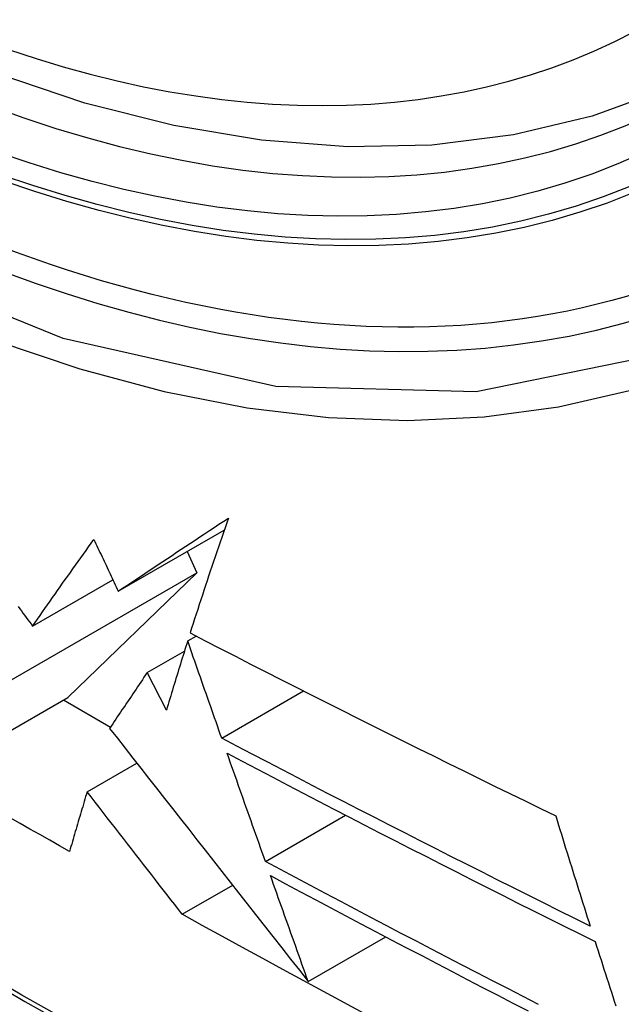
# Model space of a CAD drawing. Header units: inches. Extents: x 635 to 746, y 249 to 346.
# Tile 13 of 119: x 636.258 to 636.359, y 322.487 to 322.652. Entities that reach past the tile are written whole.
import ezdxf

# ---------------------------------------------------------------- set-up
doc = ezdxf.new("R2010")
doc.units = ezdxf.units.IN
doc.header["$MEASUREMENT"] = 0
doc.layers.add('Visible Edges(ANSI)', color=7, linetype='Continuous', lineweight=25)
doc.layers.add('Visible Tangent Edges(ANSI)', color=7, linetype='Continuous', lineweight=25)

msp = doc.modelspace()

# ---------------------------------------------------------------- linework, layer by layer
at = {"layer": 'Visible Edges(ANSI)'}
for p, q in [((636.27445, 322.55653), (636.29222, 322.56679)), ((636.286, 322.5632), (636.2876, 322.55961)), ((636.25579, 322.54124), (636.2876, 322.55961)), ((636.26012, 322.55068), (636.27355, 322.55844)), ((636.2876, 322.55961), (636.26604, 322.53872)), ((636.28609, 322.54821), (636.28749, 322.54902)), ((636.2793, 322.54288), (636.28554, 322.54649)), ((636.28252, 322.53657), (636.2793, 322.54288)), ((636.24417, 322.5261), (636.26604, 322.53872)), ((636.29179, 322.53192), (636.30547, 322.53982)), ((636.2653, 322.5383), (636.27316, 322.53375)), ((636.26924, 322.52293), (636.27756, 322.52773)), ((636.2991, 322.51124), (636.31254, 322.51899)), ((636.28517, 322.50238), (636.29362, 322.50725)), ((636.30628, 322.4911), (636.31927, 322.4986))]:
    msp.add_line(p, q, dxfattribs=at)
at = {"layer": 'Visible Edges(ANSI)', "flags": 128}
for points in [[(636.37827, 322.64665), (636.3664, 322.64071), (636.35383, 322.63617), (636.34067, 322.63303), (636.327, 322.63131), (636.31291, 322.63102), (636.29847, 322.63211), (636.28377, 322.63457), (636.26885, 322.63835), (636.25378, 322.64343), (636.23863, 322.64978), (636.22345, 322.65734), (636.2083, 322.66609), (636.19325, 322.67596), (636.17835, 322.68693), (636.16366, 322.69894), (636.14924, 322.71193), (636.13516, 322.72583), (636.12148, 322.7406)], [(636.27445, 322.55653), (636.27518, 322.55702), (636.27592, 322.55751), (636.27666, 322.55801), (636.27741, 322.55851), (636.27816, 322.559), (636.27891, 322.5595), (636.27966, 322.56), (636.28041, 322.56051), (636.28117, 322.56101), (636.28193, 322.56152), (636.2827, 322.56203), (636.28347, 322.56254), (636.28424, 322.56305), (636.28501, 322.56356), (636.28579, 322.56408), (636.28657, 322.5646), (636.28735, 322.56511), (636.28814, 322.56564), (636.28893, 322.56616), (636.28972, 322.56668), (636.29052, 322.56721), (636.29132, 322.56774), (636.29212, 322.56827), (636.29293, 322.5688)], [(636.29293, 322.5688), (636.29264, 322.56799), (636.29235, 322.56717), (636.29207, 322.56636), (636.29179, 322.56554), (636.29151, 322.56473), (636.29123, 322.56392), (636.29095, 322.56311), (636.29068, 322.5623), (636.29041, 322.56149), (636.29013, 322.56068), (636.28986, 322.55988), (636.2896, 322.55907), (636.28933, 322.55827), (636.28906, 322.55747), (636.2888, 322.55667), (636.28854, 322.55587), (636.28828, 322.55507), (636.28802, 322.55428), (636.28776, 322.55348), (636.28751, 322.55269), (636.28725, 322.5519), (636.287, 322.55111), (636.28675, 322.55032), (636.2865, 322.54953)], [(636.26012, 322.55068), (636.26053, 322.55127), (636.26094, 322.55186), (636.26136, 322.55246), (636.26177, 322.55305), (636.26219, 322.55365), (636.26261, 322.55425), (636.26303, 322.55485), (636.26345, 322.55545), (636.26387, 322.55605), (636.2643, 322.55666), (636.26472, 322.55726), (636.26515, 322.55787), (636.26558, 322.55847), (636.26601, 322.55908), (636.26644, 322.55969), (636.26688, 322.5603), (636.26731, 322.56091), (636.26775, 322.56152), (636.26818, 322.56213), (636.26862, 322.56275), (636.26906, 322.56336), (636.2695, 322.56397), (636.26994, 322.56459), (636.27039, 322.5652)], [(636.27039, 322.5652), (636.27056, 322.56484), (636.27072, 322.56448), (636.27089, 322.56412), (636.27106, 322.56376), (636.27123, 322.56339), (636.2714, 322.56303), (636.27157, 322.56267), (636.27174, 322.56231), (636.27191, 322.56195), (636.27208, 322.56159), (636.27225, 322.56123), (636.27242, 322.56087), (636.27259, 322.5605), (636.27276, 322.56014), (636.27293, 322.55978), (636.27309, 322.55942), (636.27326, 322.55906), (636.27343, 322.5587), (636.2736, 322.55834), (636.27377, 322.55798), (636.27394, 322.55761), (636.27411, 322.55725), (636.27428, 322.55689), (636.27445, 322.55653)], [(636.25769, 322.55395), (636.25796, 322.55358), (636.25823, 322.55322), (636.2585, 322.55285), (636.25877, 322.55249), (636.25904, 322.55213), (636.25931, 322.55176), (636.25958, 322.5514), (636.25985, 322.55104), (636.26012, 322.55068)], [(636.2865, 322.54953), (636.28902, 322.54823), (636.29155, 322.54692), (636.29408, 322.54562), (636.29661, 322.54432), (636.29915, 322.54303), (636.30169, 322.54173), (636.30423, 322.54044), (636.30678, 322.53915), (636.30933, 322.53786), (636.31188, 322.53658), (636.31444, 322.5353), (636.31699, 322.53402), (636.31955, 322.53274), (636.32211, 322.53147), (636.32467, 322.53019), (636.32723, 322.52893), (636.32979, 322.52766), (636.33235, 322.5264), (636.33491, 322.52514), (636.33747, 322.52388), (636.34003, 322.52263), (636.34259, 322.52138), (636.34515, 322.52013), (636.34771, 322.51888)], [(636.28609, 322.54821), (636.28593, 322.54773), (636.28578, 322.54724), (636.28563, 322.54675), (636.28547, 322.54626), (636.28532, 322.54577), (636.28517, 322.54529), (636.28502, 322.5448), (636.28487, 322.54431), (636.28472, 322.54382), (636.28457, 322.54334), (636.28442, 322.54285), (636.28427, 322.54237), (636.28412, 322.54188), (636.28398, 322.5414), (636.28383, 322.54091), (636.28368, 322.54043), (636.28353, 322.53994), (636.28339, 322.53946), (636.28324, 322.53898), (636.2831, 322.53849), (636.28295, 322.53801), (636.28281, 322.53753), (636.28266, 322.53705), (636.28252, 322.53657)], [(636.29179, 322.53192), (636.29155, 322.5326), (636.29132, 322.53327), (636.29108, 322.53395), (636.29084, 322.53463), (636.2906, 322.53531), (636.29036, 322.53598), (636.29012, 322.53666), (636.28989, 322.53734), (636.28965, 322.53802), (636.28941, 322.5387), (636.28917, 322.53938), (636.28893, 322.54006), (636.2887, 322.54074), (636.28846, 322.54142), (636.28822, 322.5421), (636.28798, 322.54278), (636.28775, 322.54346), (636.28751, 322.54414), (636.28727, 322.54482), (636.28703, 322.5455), (636.2868, 322.54618), (636.28656, 322.54686), (636.28632, 322.54753), (636.28609, 322.54821)], [(636.2793, 322.54288), (636.27904, 322.54249), (636.27877, 322.5421), (636.2785, 322.5417), (636.27824, 322.54131), (636.27797, 322.54092), (636.27771, 322.54053), (636.27744, 322.54014), (636.27718, 322.53975), (636.27691, 322.53935), (636.27665, 322.53896), (636.27639, 322.53857), (636.27613, 322.53818), (636.27586, 322.53779), (636.2756, 322.5374), (636.27534, 322.53701), (636.27508, 322.53663), (636.27482, 322.53624), (636.27456, 322.53585), (636.2743, 322.53546), (636.27404, 322.53507), (636.27379, 322.53469), (636.27353, 322.5343), (636.27327, 322.53392), (636.27302, 322.53353)], [(636.27302, 322.53353), (636.27431, 322.53188), (636.2756, 322.53023), (636.27691, 322.52856), (636.27822, 322.52689), (636.27954, 322.52521), (636.28087, 322.52351), (636.2822, 322.52181), (636.28355, 322.52009), (636.2849, 322.51837), (636.28626, 322.51663), (636.28763, 322.51488), (636.28901, 322.51313), (636.2904, 322.51136), (636.29179, 322.50958), (636.2932, 322.50778), (636.29461, 322.50598), (636.29604, 322.50416), (636.29747, 322.50234), (636.29891, 322.50049), (636.30037, 322.49864), (636.30183, 322.49677), (636.3033, 322.49489), (636.30479, 322.493), (636.30628, 322.4911)], [(636.3535, 322.50039), (636.3509, 322.50168), (636.3483, 322.50298), (636.3457, 322.50428), (636.3431, 322.50558), (636.34051, 322.50688), (636.33792, 322.50818), (636.33533, 322.50948), (636.33275, 322.51078), (636.33017, 322.51209), (636.32759, 322.5134), (636.32502, 322.51471), (636.32244, 322.51602), (636.31987, 322.51733), (636.31731, 322.51865), (636.31474, 322.51996), (636.31218, 322.52128), (636.30962, 322.5226), (636.30707, 322.52393), (636.30451, 322.52525), (636.30196, 322.52658), (636.29942, 322.52791), (636.29687, 322.52924), (636.29433, 322.53058), (636.29179, 322.53192)], [(636.2991, 322.51124), (636.29883, 322.51199), (636.29857, 322.51274), (636.2983, 322.5135), (636.29803, 322.51425), (636.29776, 322.51501), (636.2975, 322.51576), (636.29723, 322.51652), (636.29696, 322.51727), (636.29669, 322.51803), (636.29643, 322.51878), (636.29616, 322.51954), (636.29589, 322.5203), (636.29562, 322.52105), (636.29536, 322.52181), (636.29509, 322.52257), (636.29482, 322.52332), (636.29455, 322.52408), (636.29429, 322.52484), (636.29402, 322.52559), (636.29375, 322.52635), (636.29349, 322.52711), (636.29322, 322.52786), (636.29295, 322.52862), (636.29269, 322.52937)], [(636.29269, 322.52937), (636.29523, 322.52803), (636.29777, 322.52669), (636.30032, 322.52535), (636.30287, 322.52402), (636.30542, 322.52269), (636.30798, 322.52136), (636.31054, 322.52003), (636.3131, 322.5187), (636.31566, 322.51738), (636.31823, 322.51606), (636.3208, 322.51474), (636.32337, 322.51342), (636.32594, 322.51211), (636.32851, 322.5108), (636.33109, 322.50949), (636.33366, 322.50818), (636.33624, 322.50688), (636.33882, 322.50557), (636.3414, 322.50427), (636.34399, 322.50298), (636.34657, 322.50168), (636.34915, 322.50038), (636.35174, 322.49909), (636.35432, 322.4978)], [(636.26924, 322.52293), (636.26912, 322.52252), (636.269, 322.5221), (636.26887, 322.52168), (636.26875, 322.52126), (636.26862, 322.52084), (636.2685, 322.52042), (636.26838, 322.52001), (636.26825, 322.51959), (636.26813, 322.51917), (636.26801, 322.51875), (636.26788, 322.51833), (636.26776, 322.51791), (636.26764, 322.5175), (636.26752, 322.51708), (636.26739, 322.51666), (636.26727, 322.51624), (636.26715, 322.51583), (636.26703, 322.51541), (636.26691, 322.51499), (636.26679, 322.51458), (636.26666, 322.51416), (636.26654, 322.51375), (636.26642, 322.51333), (636.2663, 322.51292)], [(636.28517, 322.50238), (636.28454, 322.50319), (636.28391, 322.504), (636.28327, 322.50483), (636.28263, 322.50566), (636.28198, 322.50649), (636.28133, 322.50733), (636.28067, 322.50818), (636.28001, 322.50903), (636.27935, 322.50988), (636.27869, 322.51074), (636.27802, 322.5116), (636.27735, 322.51246), (636.27668, 322.51333), (636.27601, 322.5142), (636.27533, 322.51507), (636.27466, 322.51594), (636.27398, 322.51682), (636.2733, 322.51769), (636.27263, 322.51857), (636.27195, 322.51944), (636.27127, 322.52032), (636.27059, 322.52119), (636.26992, 322.52206), (636.26924, 322.52293)], [(636.34771, 322.51888), (636.34794, 322.51811), (636.34818, 322.51734), (636.34842, 322.51657), (636.34866, 322.51579), (636.3489, 322.51502), (636.34914, 322.51425), (636.34938, 322.51348), (636.34962, 322.5127), (636.34986, 322.51193), (636.3501, 322.51116), (636.35034, 322.51039), (636.35059, 322.50962), (636.35083, 322.50885), (636.35107, 322.50808), (636.35131, 322.50731), (636.35155, 322.50654), (636.3518, 322.50577), (636.35204, 322.505), (636.35228, 322.50423), (636.35253, 322.50346), (636.35277, 322.50269), (636.35301, 322.50192), (636.35326, 322.50116), (636.3535, 322.50039)], [(636.2663, 322.51292), (636.26464, 322.51385), (636.26298, 322.51479), (636.26132, 322.51573), (636.25967, 322.51667), (636.25801, 322.51761), (636.25636, 322.51855)], [(636.34483, 322.48728), (636.34226, 322.4886), (636.3397, 322.48992), (636.33714, 322.49124), (636.33459, 322.49256), (636.33203, 322.49388), (636.32948, 322.49521), (636.32694, 322.49653), (636.32439, 322.49786), (636.32185, 322.49919), (636.31931, 322.50052), (636.31678, 322.50185), (636.31425, 322.50319), (636.31172, 322.50452), (636.30919, 322.50586), (636.30666, 322.5072), (636.30414, 322.50854), (636.30162, 322.50989), (636.2991, 322.51124)], [(636.29994, 322.50886), (636.30247, 322.50751), (636.30499, 322.50616), (636.30752, 322.50482), (636.31005, 322.50347), (636.31258, 322.50213), (636.31511, 322.50079), (636.31765, 322.49945), (636.32019, 322.49812), (636.32273, 322.49678), (636.32527, 322.49545), (636.32781, 322.49412), (636.33036, 322.49279), (636.33291, 322.49147), (636.33546, 322.49014), (636.33801, 322.48882), (636.34056, 322.4875), (636.34312, 322.48618)], [(636.30628, 322.4911), (636.30601, 322.49183), (636.30575, 322.49257), (636.30549, 322.49331), (636.30522, 322.49405), (636.30496, 322.49479), (636.30469, 322.49553), (636.30443, 322.49627), (636.30417, 322.49701), (636.3039, 322.49775), (636.30364, 322.49849), (636.30337, 322.49923), (636.30311, 322.49997), (636.30285, 322.50072), (636.30258, 322.50146), (636.30232, 322.5022), (636.30205, 322.50294), (636.30179, 322.50368), (636.30153, 322.50442), (636.30126, 322.50516), (636.301, 322.5059), (636.30073, 322.50664), (636.30047, 322.50738), (636.30021, 322.50812), (636.29994, 322.50886)], [(636.31563, 322.48577), (636.31222, 322.48761), (636.30882, 322.48944), (636.30542, 322.49128), (636.30203, 322.49313), (636.29865, 322.49497), (636.29527, 322.49682), (636.2919, 322.49867), (636.28853, 322.50052), (636.28517, 322.50238)], [(636.35432, 322.4978), (636.35457, 322.49703), (636.35482, 322.49627), (636.35506, 322.4955), (636.35531, 322.49473), (636.35555, 322.49396), (636.3558, 322.49319), (636.35605, 322.49242), (636.3563, 322.49166), (636.35654, 322.49089), (636.35679, 322.49012), (636.35704, 322.48935), (636.35729, 322.48858), (636.35753, 322.48782), (636.35778, 322.48705)]]:
    msp.add_lwpolyline(points, dxfattribs=at)
at = {"layer": 'Visible Edges(ANSI)'}
msp.add_ellipse((636.21446, 322.91349), major_axis=(0.15748, -0.27276), ratio=0.57735, start_param=2.363977, end_param=7.060801, dxfattribs=at)
msp.add_ellipse((636.21098, 322.91148), major_axis=(0.15994, -0.27703), ratio=0.57735, dxfattribs=at)
at = {"layer": 'Visible Tangent Edges(ANSI)', "flags": 128}
for points in [[(636.45942, 322.76628), (636.4565, 322.72507), (636.44809, 322.68803), (636.43433, 322.65591), (636.41559, 322.62949), (636.39235, 322.60942), (636.36512, 322.59618), (636.33441, 322.58993), (636.30083, 322.59084), (636.26524, 322.59888), (636.22838, 322.61387), (636.19109, 322.63551), (636.15429, 322.66322), (636.11865, 322.69652), (636.08508, 322.7346), (636.05436, 322.77651)], [(636.07127, 322.74724), (636.08374, 322.73119), (636.09665, 322.71573), (636.10996, 322.70091), (636.12362, 322.68677), (636.13758, 322.6734), (636.15175, 322.66085), (636.16611, 322.64915), (636.18061, 322.63834), (636.19521, 322.62844), (636.20988, 322.61949), (636.22456, 322.6115), (636.23919, 322.60454), (636.25369, 322.59863), (636.26803, 322.59378), (636.28216, 322.58999), (636.29605, 322.58728), (636.30964, 322.58566), (636.32289, 322.58514), (636.33576, 322.58573), (636.34816, 322.58741), (636.36008, 322.59016), (636.37148, 322.59399)], [(635.96881, 322.71187), (635.99209, 322.68946), (636.01562, 322.66765), (636.03938, 322.64646), (636.06334, 322.62592), (636.08747, 322.60606), (636.11175, 322.5869), (636.13614, 322.56846), (636.16063, 322.55076), (636.18517, 322.53383), (636.20973, 322.51768), (636.23429, 322.50233), (636.25884, 322.48778), (636.28339, 322.47402), (636.30793, 322.46105), (636.33245, 322.4489), (636.35691, 322.43756), (636.38128, 322.42706), (636.40554, 322.4174), (636.42969, 322.40859), (636.4537, 322.40063), (636.47756, 322.39353), (636.50125, 322.3873)], [(636.49989, 322.38896), (636.4763, 322.39511), (636.45254, 322.40214), (636.42862, 322.41002), (636.40456, 322.41876), (636.38039, 322.42835), (636.3561, 322.43879), (636.33171, 322.45007), (636.30727, 322.46217), (636.28279, 322.47509), (636.25831, 322.48881), (636.23381, 322.50333), (636.20931, 322.51865), (636.18481, 322.53478), (636.16032, 322.55169), (636.1359, 322.56937), (636.11156, 322.5878), (636.08734, 322.60695), (636.06326, 322.6268), (636.03936, 322.64732), (636.01567, 322.66849), (635.99221, 322.69028), (635.96899, 322.71266)]]:
    msp.add_lwpolyline(points, dxfattribs=at)
at = {"layer": 'Visible Tangent Edges(ANSI)'}
for centre, major_axis, start_param, end_param in [((636.21347, 322.91292), (-0.17318, 0.29996), 5.05527, 10.652693), ((636.21342, 322.91289), (0.15059, -0.26083), 4.097754, 6.89782)]:
    msp.add_ellipse(centre, major_axis=major_axis, ratio=0.57735, start_param=start_param, end_param=end_param, dxfattribs=at)
for centre, major_axis in [((636.21406, 322.91326), (-0.17111, 0.29637)), ((636.21109, 322.91154), (0.1627, -0.2818)), ((636.21098, 322.91148), (-0.1621, 0.28076))]:
    msp.add_ellipse(centre, major_axis=major_axis, ratio=0.57735, dxfattribs=at)

doc.saveas('drawing.dxf')
